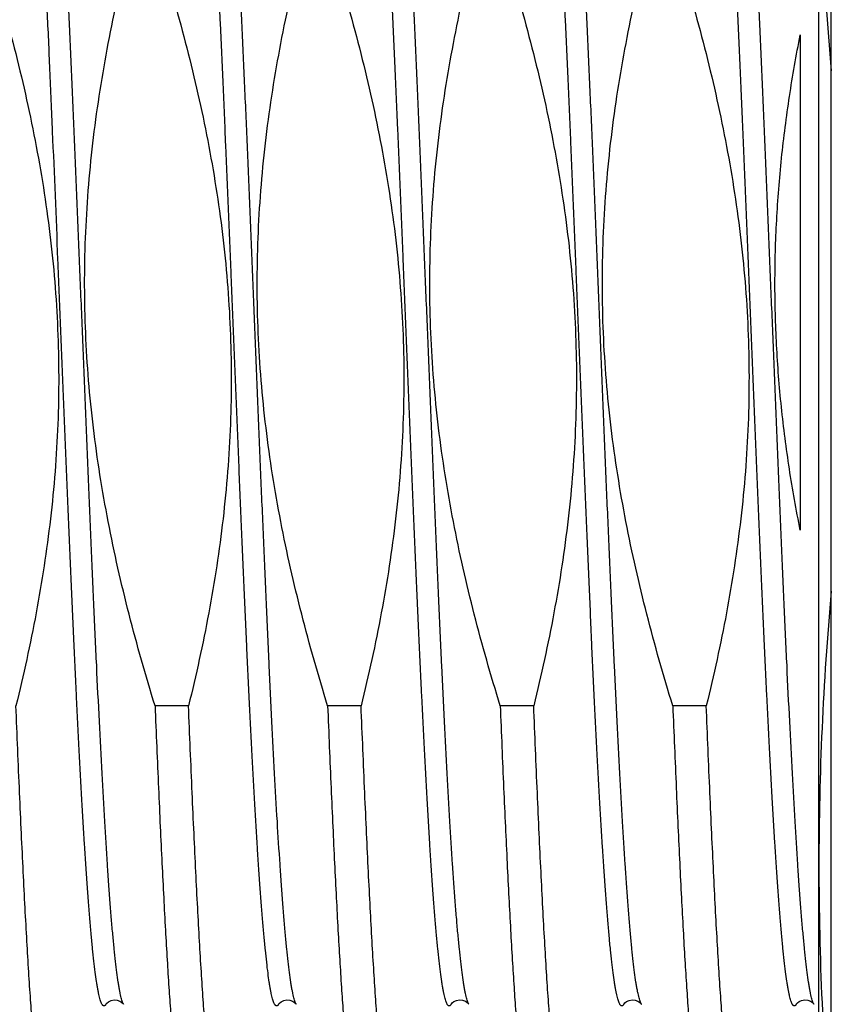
# Model space of a CAD drawing. Header units: inches. Extents: x 0 to 22, y 0 to 17.
# Tile 78 of 98: x 17.394 to 17.524, y 9.613 to 9.771. Entities that reach past the tile are written whole.
import ezdxf

# ---------------------------------------------------------------- set-up
doc = ezdxf.new("R2010")
doc.units = ezdxf.units.IN
doc.header["$LTSCALE"] = 1.21
doc.header["$MEASUREMENT"] = 0
doc.layers.get('0').update_dxf_attribs({"linetype": 'CONTINUOUS'})

msp = doc.modelspace()

# ---------------------------------------------------------------- linework, layer by layer
at = {"color": 7, "linetype": 'CONTINUOUS'}
for p, q in [((17.5243185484, 6.530174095), (17.5243185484, 11.575174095)), ((17.5223185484, 9.548864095), (17.5223185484, 9.892864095)), ((17.5193185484, 9.7685148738), (17.5193185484, 9.6888095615)), ((17.4208621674, 9.6605752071), (17.4154723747, 9.6605752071)), ((17.4486391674, 9.6605752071), (17.4432493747, 9.6605752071)), ((17.4764161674, 9.6605752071), (17.4710263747, 9.6605752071)), ((17.5041931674, 9.6605752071), (17.4988033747, 9.6605752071))]:
    msp.add_line(p, q, dxfattribs=at)
for points in [[(17.4075773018, 9.6125211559), (17.4076144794, 9.6125780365), (17.4077387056, 9.6127250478), (17.4079963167, 9.6129390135), (17.4084033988, 9.6131457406), (17.4088927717, 9.6132486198), (17.4093820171, 9.6132077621), (17.4098332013, 9.6130391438), (17.4101554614, 9.6128204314), (17.4103345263, 9.6126392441), (17.4104093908, 9.6125367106), (17.4104191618, 9.6125205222)], [(17.4353543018, 9.6125211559), (17.4353914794, 9.6125780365), (17.4355157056, 9.6127250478), (17.4357733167, 9.6129390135), (17.4361803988, 9.6131457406), (17.4366697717, 9.6132486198), (17.437159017, 9.6132077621), (17.4376102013, 9.6130391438), (17.4379324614, 9.6128204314), (17.4381115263, 9.6126392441), (17.4381863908, 9.6125367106), (17.4381961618, 9.6125205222)], [(17.4631311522, 9.6125208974), (17.4631791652, 9.6125927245), (17.463309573, 9.6127420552), (17.4635710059, 9.6129528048), (17.4639871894, 9.6131562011), (17.4644864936, 9.6132506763), (17.4649799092, 9.6131970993), (17.4654181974, 9.6130223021), (17.4657232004, 9.6128085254), (17.465892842, 9.6126339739), (17.4659643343, 9.6125351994), (17.4659731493, 9.6125205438)], [(17.4909081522, 9.6125208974), (17.4909561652, 9.6125927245), (17.491086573, 9.6127420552), (17.4913480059, 9.6129528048), (17.4917641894, 9.6131562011), (17.4922634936, 9.6132506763), (17.4927569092, 9.6131970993), (17.4931951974, 9.6130223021), (17.4935002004, 9.6128085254), (17.493669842, 9.6126339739), (17.4937413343, 9.6125351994), (17.4937501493, 9.6125205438)], [(17.5186851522, 9.6125208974), (17.5187331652, 9.6125927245), (17.518863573, 9.6127420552), (17.5191250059, 9.6129528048), (17.5195411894, 9.6131562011), (17.5200404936, 9.6132506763), (17.5205339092, 9.6131970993), (17.5209721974, 9.6130223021), (17.5212772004, 9.6128085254), (17.521446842, 9.6126339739), (17.5215183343, 9.6125351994), (17.5215271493, 9.6125205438)]]:
    msp.add_lwpolyline(points, dxfattribs=at)
for centre, radius, start, end in [((18.0238308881, 9.8072948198), 0.501514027, 180.0492085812, 185.0986914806), ((18.0238290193, 9.6344334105), 0.5015121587, 174.9015226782, 179.9507958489), ((18.0238308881, 9.6352948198), 0.501514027, 180.0492085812, 185.0986914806)]:
    msp.add_arc(centre, radius, start, end, dxfattribs=at)
at = {"color": 9, "linetype": 'CONTINUOUS'}
for points, knots in [([(17.4075771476, 9.6125208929), (17.407560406, 9.6124919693), (17.4075272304, 9.6124389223), (17.40747381, 9.6123693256), (17.4074201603, 9.6123153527), (17.4073659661, 9.6122770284), (17.4073108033, 9.6122547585), (17.4072547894, 9.6122495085), (17.4071990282, 9.6122616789), (17.4071442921, 9.6122904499), (17.4070903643, 9.6123350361), (17.4070368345, 9.6123952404), (17.4069834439, 9.6124710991), (17.4069076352, 9.6126013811), (17.406815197, 9.612805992), (17.4067095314, 9.6131008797), (17.4066035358, 9.6134587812), (17.4064972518, 9.613879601), (17.4063907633, 9.6143632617), (17.4062841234, 9.6149095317), (17.4061773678, 9.615518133), (17.4060285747, 9.6164523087), (17.4058451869, 9.6177736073), (17.4056326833, 9.6195414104), (17.4054197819, 9.6215477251), (17.4052065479, 9.623787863), (17.4049930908, 9.626256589), (17.4047794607, 9.6289481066), (17.4045656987, 9.6318560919), (17.4043518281, 9.6349737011), (17.4040583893, 9.6395275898), (17.4036949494, 9.6456851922), (17.4032692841, 9.6535911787), (17.4028431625, 9.6621305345), (17.4024166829, 9.6712228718), (17.401989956, 9.6807825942), (17.4015630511, 9.690719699), (17.4011360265, 9.7009406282), (17.4007089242, 9.711349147), (17.4002817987, 9.7218472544), (17.3997160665, 9.7357386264), (17.399150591, 9.7494211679), (17.3985736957, 9.7627655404), (17.3981470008, 9.7722445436), (17.397720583, 9.7812397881), (17.3972945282, 9.7896665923), (17.396869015, 9.7974456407), (17.3964441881, 9.8045037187), (17.3960795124, 9.8099032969), (17.3957840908, 9.8138128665), (17.3955705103, 9.8164217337), (17.3953571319, 9.8188055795), (17.3951440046, 9.8209588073), (17.3949312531, 9.8228764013), (17.3947189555, 9.8245538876), (17.3945354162, 9.8257989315), (17.3943862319, 9.8266713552), (17.3942795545, 9.8272333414), (17.3941730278, 9.8277327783), (17.3940666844, 9.8281694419), (17.3939605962, 9.8285431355), (17.393883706, 9.8287692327), (17.3938443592, 9.8288711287)], [0, 0, 0, 0, 0.0004603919, 0.0008607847, 0.0012063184, 0.0015050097, 0.0017692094, 0.0020165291, 0.0022681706, 0.0025443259, 0.0028605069, 0.0032271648, 0.0036510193, 0.0041364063, 0.005301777, 0.0067373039, 0.0084495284, 0.010441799, 0.0127155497, 0.0152712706, 0.0181088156, 0.0212273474, 0.0283024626, 0.036484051, 0.0457554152, 0.056096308, 0.0674836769, 0.079891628, 0.0932915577, 0.1076525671, 0.1229412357, 0.1561568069, 0.1926279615, 0.2320131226, 0.2739428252, 0.3180234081, 0.3638408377, 0.4109646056, 0.4589517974, 0.5073513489, 0.5557082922, 0.6504807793, 0.6960055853, 0.7397146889, 0.7811975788, 0.8200648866, 0.8559520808, 0.8885230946, 0.9174738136, 0.9305060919, 0.9425353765, 0.95353405, 0.9634773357, 0.9723431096, 0.9801124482, 0.9867700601, 0.9896783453, 0.9923050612, 0.9946497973, 0.9967127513, 0.9984952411, 1, 1, 1, 1]), ([(17.4104189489, 9.6125208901), (17.4103779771, 9.61259168), (17.410298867, 9.6127578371), (17.4101921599, 9.6130444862), (17.4100850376, 9.6133955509), (17.4099776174, 9.6138109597), (17.4098699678, 9.6142906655), (17.409762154, 9.6148344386), (17.4096542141, 9.6154420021), (17.4095036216, 9.6163776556), (17.4093181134, 9.6177044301), (17.4091032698, 9.6194830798), (17.408888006, 9.6215058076), (17.4086723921, 9.6237677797), (17.4084565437, 9.6262635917), (17.4082405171, 9.6289872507), (17.4080243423, 9.6319322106), (17.4077267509, 9.6362798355), (17.407358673, 9.6422104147), (17.4069285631, 9.6498814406), (17.4064978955, 9.6582359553), (17.4060667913, 9.6671935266), (17.4056353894, 9.6766679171), (17.4052037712, 9.6865678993), (17.404772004, 9.6967981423), (17.4043401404, 9.7072601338), (17.403908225, 9.7178531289), (17.4034762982, 9.7284751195), (17.4030444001, 9.739023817), (17.4026125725, 9.7493976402), (17.4021808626, 9.7594966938), (17.4017493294, 9.7692237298), (17.401318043, 9.7784850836), (17.4008871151, 9.7871915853), (17.4004566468, 9.7952594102), (17.4000891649, 9.8015470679), (17.3997924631, 9.8061999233), (17.3995761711, 9.8093870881), (17.3993599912, 9.8123610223), (17.3991439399, 9.8151145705), (17.3989280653, 9.8176411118), (17.3987124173, 9.8199345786), (17.3984970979, 9.8219894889), (17.3982821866, 9.8238009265), (17.3980967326, 9.8251554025), (17.3979462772, 9.8261134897), (17.3978383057, 9.826738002), (17.3977304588, 9.8272988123), (17.3976227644, 9.8277956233), (17.3975152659, 9.8282281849), (17.397408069, 9.8285964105), (17.3973012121, 9.8289001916), (17.3972077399, 9.8291113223), (17.3971310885, 9.8292461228), (17.3970771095, 9.8293248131), (17.3970230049, 9.8293874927), (17.3969685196, 9.8294342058), (17.3969132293, 9.82946478), (17.396856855, 9.8294784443), (17.3968001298, 9.8294742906), (17.3967442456, 9.8294526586), (17.3966893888, 9.8294145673), (17.3966351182, 9.8293604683), (17.3965810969, 9.8292903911), (17.3965475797, 9.8292368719), (17.3965306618, 9.8292076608)], [0, 0, 0, 0, 0.0011248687, 0.0025237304, 0.0042042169, 0.0061702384, 0.0084235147, 0.0109646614, 0.0137936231, 0.0169096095, 0.0239976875, 0.0322161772, 0.0415479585, 0.0519722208, 0.0634652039, 0.0760001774, 0.0895475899, 0.1040754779, 0.1359319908, 0.1712659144, 0.2097390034, 0.2509823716, 0.294600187, 0.3401734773, 0.3872643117, 0.4354200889, 0.4841778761, 0.5330689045, 0.5816231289, 0.6293737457, 0.6758617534, 0.7206403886, 0.7632794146, 0.803369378, 0.840525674, 0.8743922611, 0.8899893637, 0.9046453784, 0.918325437, 0.9309970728, 0.9426305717, 0.9531987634, 0.962677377, 0.9710453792, 0.9782849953, 0.9814773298, 0.9843828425, 0.9870007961, 0.9893308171, 0.9913732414, 0.9931296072, 0.9946030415, 0.9957998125, 0.996298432, 0.9967338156, 0.9971101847, 0.9974341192, 0.9977159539, 0.9979712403, 0.9982205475, 0.9984858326, 0.9987855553, 0.9991327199, 0.9995357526, 1, 1, 1, 1]), ([(17.4381959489, 9.6125208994), (17.4381549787, 9.6125916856), (17.4380758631, 9.612757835), (17.4379691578, 9.6130444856), (17.4378620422, 9.6133955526), (17.4377546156, 9.6138109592), (17.4376469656, 9.6142906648), (17.4375391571, 9.6148344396), (17.4374312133, 9.615442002), (17.4372806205, 9.6163776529), (17.4370951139, 9.61770443), (17.4368802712, 9.6194830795), (17.4366650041, 9.6215058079), (17.4364493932, 9.6237677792), (17.4362335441, 9.6262635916), (17.4360175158, 9.6289872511), (17.4358013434, 9.63193221), (17.4355037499, 9.6362798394), (17.435135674, 9.6422104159), (17.4347055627, 9.6498814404), (17.4342748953, 9.6582359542), (17.4338437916, 9.6671935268), (17.4334123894, 9.6766679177), (17.432980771, 9.6865678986), (17.4325490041, 9.6967981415), (17.4321171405, 9.707260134), (17.4316852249, 9.7178531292), (17.4312532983, 9.7284751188), (17.4308214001, 9.7390238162), (17.4303895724, 9.7493976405), (17.4299578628, 9.7594966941), (17.4295263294, 9.7692237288), (17.4290950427, 9.7784850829), (17.4286641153, 9.7871915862), (17.4282336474, 9.7952594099), (17.4278661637, 9.8015470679), (17.4275694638, 9.8061999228), (17.4273531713, 9.8093870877), (17.42713699, 9.8123610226), (17.4269209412, 9.81511457), (17.4267050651, 9.8176411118), (17.4264894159, 9.8199345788), (17.4262741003, 9.8219894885), (17.4260591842, 9.8238009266), (17.4258737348, 9.825155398), (17.4257232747, 9.8261134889), (17.425615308, 9.8267380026), (17.4255074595, 9.8272988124), (17.4253997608, 9.827795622), (17.4252922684, 9.8282281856), (17.4251850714, 9.8285964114), (17.4250782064, 9.8289001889), (17.4249847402, 9.829111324), (17.4249080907, 9.8292461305), (17.4248541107, 9.8293248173), (17.4248000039, 9.8293874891), (17.4247455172, 9.8294341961), (17.4246902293, 9.8294647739), (17.4246338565, 9.8294784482), (17.4245771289, 9.8294743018), (17.4245212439, 9.8294526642), (17.4244663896, 9.8294145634), (17.4244121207, 9.8293604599), (17.424358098, 9.8292903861), (17.4243245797, 9.8292368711), (17.4243076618, 9.8292076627)], [0, 0, 0, 0, 0.001124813, 0.0025236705, 0.0042042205, 0.0061701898, 0.0084234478, 0.0109646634, 0.0137935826, 0.0169095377, 0.0239976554, 0.0322161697, 0.0415478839, 0.0519722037, 0.0634651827, 0.076000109, 0.0895475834, 0.1040754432, 0.1359319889, 0.1712658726, 0.2097389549, 0.2509823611, 0.2946001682, 0.34017344, 0.3872642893, 0.4354200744, 0.4841778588, 0.5330688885, 0.5816231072, 0.6293737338, 0.6758617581, 0.7206403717, 0.7632793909, 0.8033693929, 0.8405256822, 0.874392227, 0.8899893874, 0.9046453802, 0.9183254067, 0.9309971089, 0.9426305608, 0.9531987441, 0.9626774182, 0.9710453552, 0.9782849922, 0.9814773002, 0.98438288, 0.987000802, 0.9893307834, 0.9913732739, 0.9931296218, 0.9946030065, 0.9957998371, 0.996298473, 0.9967338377, 0.9971101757, 0.9974340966, 0.9977159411, 0.9979712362, 0.9982205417, 0.9984858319, 0.9987855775, 0.999132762, 0.9995357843, 1, 1, 1, 1]), ([(17.4631311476, 9.6125208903), (17.4631143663, 9.6124918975), (17.4630811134, 9.612438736), (17.4630275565, 9.6123690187), (17.4629737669, 9.6123150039), (17.4629194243, 9.6122767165), (17.4628641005, 9.6122545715), (17.4628079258, 9.6122495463), (17.462752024, 9.6122620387), (17.4626971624, 9.6122912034), (17.4626431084, 9.6123362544), (17.4625894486, 9.6123970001), (17.4625359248, 9.6124734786), (17.4624599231, 9.6126047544), (17.4623672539, 9.6128108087), (17.4622613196, 9.6131076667), (17.4621550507, 9.6134678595), (17.4620484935, 9.6138912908), (17.4619417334, 9.6143778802), (17.4618348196, 9.6149273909), (17.4617277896, 9.6155395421), (17.4615786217, 9.6164790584), (17.4613947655, 9.617807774), (17.4611817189, 9.6195853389), (17.4609682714, 9.621602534), (17.4607544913, 9.6238546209), (17.4605404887, 9.626336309), (17.4603263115, 9.6290417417), (17.4601120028, 9.631964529), (17.4598975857, 9.6350977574), (17.459603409, 9.6396738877), (17.4592390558, 9.6458607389), (17.4588123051, 9.6538031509), (17.4583850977, 9.6623801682), (17.457957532, 9.6715106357), (17.4575297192, 9.6811081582), (17.4571017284, 9.6910819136), (17.4566736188, 9.7013375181), (17.4562454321, 9.7117779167), (17.4558172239, 9.7223043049), (17.4552501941, 9.7362239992), (17.4546833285, 9.7499276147), (17.4541048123, 9.7632849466), (17.4536770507, 9.7727636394), (17.4532495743, 9.7817511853), (17.4528224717, 9.7901625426), (17.4523959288, 9.7979181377), (17.4519700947, 9.804944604), (17.4516044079, 9.8103126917), (17.4513080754, 9.8141929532), (17.4510939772, 9.8167768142), (17.4508800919, 9.8191336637), (17.4506664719, 9.8212579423), (17.4504532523, 9.8231446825), (17.4502405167, 9.8247894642), (17.4500564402, 9.826006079), (17.4499066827, 9.8268548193), (17.449799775, 9.8273984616), (17.4496930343, 9.827879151), (17.4495864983, 9.8282966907), (17.4494802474, 9.8286509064), (17.4494029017, 9.8288636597), (17.4493632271, 9.8289586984)], [0, 0, 0, 0, 0.0004612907, 0.0008623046, 0.001208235, 0.0015071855, 0.0017716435, 0.0020193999, 0.0022718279, 0.002549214, 0.0028670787, 0.0032358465, 0.0036622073, 0.0041504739, 0.0053227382, 0.0067666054, 0.0084885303, 0.0104918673, 0.0127780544, 0.0153475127, 0.0182000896, 0.02133497, 0.0284465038, 0.0366694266, 0.0459867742, 0.0563781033, 0.0678201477, 0.0802866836, 0.093748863, 0.1081754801, 0.123532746, 0.1568931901, 0.1935168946, 0.2330590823, 0.2751469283, 0.3193832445, 0.3653503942, 0.412614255, 0.4607283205, 0.5092380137, 0.5576849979, 0.6525647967, 0.6981013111, 0.741790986, 0.7832213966, 0.8220016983, 0.8577663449, 0.8901787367, 0.9189347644, 0.9318563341, 0.9437661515, 0.9546367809, 0.9644436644, 0.9731649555, 0.9807821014, 0.9872802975, 0.9901063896, 0.9926494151, 0.9949091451, 0.9968860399, 0.9985818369, 1, 1, 1, 1]), ([(17.4659729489, 9.6125208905), (17.4659319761, 9.612591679), (17.4658528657, 9.6127578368), (17.4657461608, 9.6130444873), (17.4656390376, 9.6133955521), (17.4655316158, 9.613810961), (17.465423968, 9.6142906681), (17.465316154, 9.614834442), (17.4652082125, 9.6154420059), (17.465057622, 9.6163776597), (17.4648721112, 9.6177044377), (17.4646572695, 9.6194830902), (17.4644420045, 9.6215058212), (17.4642263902, 9.623767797), (17.4640105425, 9.6262636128), (17.4637945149, 9.6289872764), (17.46357834, 9.6319322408), (17.4632807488, 9.6362798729), (17.4629126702, 9.6422104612), (17.4624825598, 9.6498814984), (17.462051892, 9.658236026), (17.4616207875, 9.6671936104), (17.461189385, 9.6766680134), (17.4607577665, 9.6865680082), (17.460325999, 9.6967982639), (17.4598941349, 9.7072602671), (17.4594622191, 9.7178532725), (17.459030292, 9.7284752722), (17.4585983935, 9.7390239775), (17.4581665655, 9.7493978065), (17.4577348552, 9.7594968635), (17.4573033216, 9.7692239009), (17.4568720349, 9.7784852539), (17.4564411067, 9.7871917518), (17.4560106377, 9.7952595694), (17.4556431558, 9.8015472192), (17.4553464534, 9.8062000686), (17.4551301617, 9.8093872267), (17.454913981, 9.8123611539), (17.4546979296, 9.8151146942), (17.4544820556, 9.8176412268), (17.4542664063, 9.8199346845), (17.4540510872, 9.8219895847), (17.4538361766, 9.8238010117), (17.4536507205, 9.8251554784), (17.4535002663, 9.8261135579), (17.453392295, 9.8267380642), (17.4532844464, 9.8272988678), (17.4531767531, 9.8277956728), (17.4530692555, 9.8282282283), (17.4529620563, 9.8285964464), (17.4528552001, 9.828900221), (17.4527617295, 9.8291113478), (17.4526850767, 9.8292461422), (17.4526310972, 9.829324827), (17.452576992, 9.8293875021), (17.452522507, 9.829434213), (17.4524672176, 9.829464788), (17.4524108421, 9.8294784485), (17.4523541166, 9.8294742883), (17.4522982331, 9.8294526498), (17.4522433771, 9.8294145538), (17.4521891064, 9.8293604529), (17.4521350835, 9.8292903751), (17.452101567, 9.8292368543), (17.4520846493, 9.8292076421)], [0, 0, 0, 0, 0.0011248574, 0.0025237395, 0.0042042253, 0.0061702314, 0.0084235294, 0.0109646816, 0.0137936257, 0.0169096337, 0.0239977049, 0.0322162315, 0.0415480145, 0.0519722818, 0.0634653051, 0.0760002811, 0.0895477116, 0.1040756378, 0.1359321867, 0.1712661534, 0.2097393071, 0.250982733, 0.2946005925, 0.340173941, 0.387264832, 0.4354206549, 0.4841784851, 0.5330695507, 0.5816238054, 0.6293744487, 0.6758624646, 0.720641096, 0.7632801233, 0.8033700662, 0.8405263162, 0.8743928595, 0.8899899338, 0.9046459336, 0.9183259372, 0.9309975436, 0.9426310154, 0.9531991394, 0.9626777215, 0.9710456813, 0.9782852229, 0.9814775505, 0.9843830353, 0.9870009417, 0.9893309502, 0.9913733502, 0.9931296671, 0.9946030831, 0.9957998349, 0.9962984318, 0.9967337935, 0.9971101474, 0.9974340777, 0.9977159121, 0.997971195, 0.9982205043, 0.9984857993, 0.9987855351, 0.9991327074, 0.9995357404, 1, 1, 1, 1]), ([(17.4937499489, 9.6125208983), (17.4937089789, 9.6125916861), (17.493629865, 9.6127578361), (17.4935231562, 9.6130444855), (17.4934160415, 9.6133955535), (17.4933086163, 9.6138109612), (17.4932009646, 9.614290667), (17.493093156, 9.6148344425), (17.4929852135, 9.6154420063), (17.4928346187, 9.6163776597), (17.4926491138, 9.6177044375), (17.4924342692, 9.6194830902), (17.4922190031, 9.6215058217), (17.4920033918, 9.6237677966), (17.4917875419, 9.6262636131), (17.4915715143, 9.6289872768), (17.4913553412, 9.6319322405), (17.4910577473, 9.6362798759), (17.4906896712, 9.6422104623), (17.4902595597, 9.6498814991), (17.4898288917, 9.6582360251), (17.4893977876, 9.6671936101), (17.4889663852, 9.6766680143), (17.4885347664, 9.6865680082), (17.488102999, 9.6967982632), (17.487671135, 9.7072602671), (17.4872392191, 9.7178532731), (17.486807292, 9.728475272), (17.4863753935, 9.7390239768), (17.4859435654, 9.7493978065), (17.4855118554, 9.7594968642), (17.4850803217, 9.7692239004), (17.4846490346, 9.7784852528), (17.4842181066, 9.7871917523), (17.4837876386, 9.7952595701), (17.4834201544, 9.8015472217), (17.4831234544, 9.8062000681), (17.4829071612, 9.8093872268), (17.4826909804, 9.812361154), (17.482474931, 9.8151146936), (17.4822590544, 9.817641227), (17.4820434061, 9.8199346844), (17.4818280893, 9.8219895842), (17.4816131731, 9.8238010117), (17.4814277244, 9.8251554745), (17.4812772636, 9.8261135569), (17.4811692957, 9.8267380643), (17.4810614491, 9.8272988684), (17.4809537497, 9.8277956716), (17.4808462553, 9.8282282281), (17.4807390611, 9.8285964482), (17.4806321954, 9.8289002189), (17.4805387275, 9.8291113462), (17.480462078, 9.8292461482), (17.4804080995, 9.8293248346), (17.4803539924, 9.829387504), (17.4802995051, 9.8294342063), (17.4802442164, 9.8294647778), (17.4801878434, 9.8294784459), (17.4801311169, 9.829474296), (17.4800752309, 9.8294526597), (17.4800203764, 9.8294145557), (17.4799661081, 9.8293604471), (17.4799120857, 9.8292903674), (17.4798785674, 9.8292368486), (17.4798616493, 9.8292076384)], [0, 0, 0, 0, 0.0011248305, 0.0025236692, 0.0042042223, 0.0061702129, 0.0084234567, 0.0109646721, 0.0137936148, 0.0169095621, 0.0239977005, 0.0322162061, 0.0415479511, 0.0519722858, 0.0634652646, 0.076000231, 0.0895477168, 0.1040755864, 0.1359321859, 0.1712661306, 0.2097392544, 0.2509827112, 0.2946005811, 0.3401739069, 0.3872648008, 0.4354206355, 0.4841784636, 0.5330695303, 0.5816237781, 0.6293744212, 0.6758624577, 0.7206410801, 0.7632800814, 0.8033700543, 0.8405263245, 0.8743928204, 0.8899899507, 0.9046458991, 0.9183259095, 0.9309975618, 0.9426309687, 0.9531991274, 0.9626777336, 0.9710456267, 0.9782852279, 0.9814774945, 0.9843830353, 0.9870009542, 0.9893308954, 0.9913733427, 0.9931296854, 0.994603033, 0.9957998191, 0.9962984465, 0.9967338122, 0.9971101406, 0.9974340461, 0.9977158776, 0.9979711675, 0.9982204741, 0.9984857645, 0.998785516, 0.9991327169, 0.9995357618, 1, 1, 1, 1]), ([(17.5186851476, 9.6125208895), (17.5186683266, 9.6124918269), (17.5186349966, 9.6124385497), (17.5185813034, 9.6123687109), (17.5185273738, 9.6123146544), (17.5184728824, 9.6122764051), (17.5184173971, 9.6122543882), (17.518361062, 9.6122495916), (17.5183050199, 9.6122624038), (17.5182500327, 9.6122919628), (17.5181958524, 9.6123374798), (17.5181420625, 9.6123987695), (17.5180884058, 9.6124758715), (17.5180122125, 9.6126081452), (17.5179193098, 9.6128156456), (17.5178131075, 9.6131144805), (17.5177065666, 9.613476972), (17.5175997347, 9.613903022), (17.5174927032, 9.6143925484), (17.5173855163, 9.6149453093), (17.5172782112, 9.61556102), (17.5171286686, 9.6165058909), (17.5169443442, 9.617842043), (17.5167307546, 9.6196293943), (17.5165167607, 9.6216574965), (17.5163024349, 9.6239215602), (17.5160878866, 9.626416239), (17.5158731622, 9.6291356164), (17.5156583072, 9.6320732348), (17.5154433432, 9.6352221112), (17.5151484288, 9.6398205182), (17.5147831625, 9.6460366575), (17.5143553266, 9.6540155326), (17.5139270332, 9.6626302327), (17.5134983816, 9.6717988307), (17.5130694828, 9.6814341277), (17.5126404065, 9.6914444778), (17.5122112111, 9.701734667), (17.5117819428, 9.7122068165), (17.5113526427, 9.7227613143), (17.5109233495, 9.7332977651), (17.5104941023, 9.7437159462), (17.5100649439, 9.753916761), (17.5096359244, 9.7638031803), (17.5092071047, 9.7732811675), (17.5087785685, 9.7822605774), (17.5083504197, 9.7906560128), (17.5079228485, 9.7983876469), (17.5074960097, 9.8053819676), (17.5071293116, 9.810718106), (17.5068320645, 9.8145686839), (17.5066174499, 9.8171272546), (17.5064030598, 9.8194568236), (17.5061889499, 9.82155187), (17.5059752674, 9.8234074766), (17.505762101, 9.8250192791), (17.5055774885, 9.8262072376), (17.5054271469, 9.8270321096), (17.5053200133, 9.8275572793), (17.5052130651, 9.8280190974), (17.5051063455, 9.8284173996), (17.5049999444, 9.8287520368), (17.5049221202, 9.8289513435), (17.5048820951, 9.8290394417)], [0, 0, 0, 0, 0.0004622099, 0.0008638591, 0.0012101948, 0.0015094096, 0.0017741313, 0.0020223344, 0.0022755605, 0.0025541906, 0.0028737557, 0.0032446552, 0.0036735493, 0.0041647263, 0.0053439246, 0.0067961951, 0.0085279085, 0.0105423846, 0.0128410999, 0.0154244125, 0.018292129, 0.0214434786, 0.0285917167, 0.0368562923, 0.0462199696, 0.0566621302, 0.0681592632, 0.0806848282, 0.0942097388, 0.1087024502, 0.1241288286, 0.1576352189, 0.1944125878, 0.2341129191, 0.27636, 0.3207530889, 0.3668709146, 0.4142757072, 0.462517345, 0.5111377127, 0.559675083, 0.607668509, 0.6546622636, 0.7002101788, 0.7438798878, 0.7852570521, 0.8239493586, 0.8595902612, 0.8918426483, 0.9204024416, 0.9332124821, 0.9450019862, 0.9557437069, 0.9654133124, 0.9739892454, 0.9814533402, 0.9877913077, 0.9905348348, 0.9929938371, 0.9951682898, 0.9970589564, 0.9986680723, 1, 1, 1, 1]), ([(17.5215269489, 9.612520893), (17.5214859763, 9.6125916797), (17.5214068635, 9.6127578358), (17.5213001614, 9.6130444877), (17.5211930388, 9.6133955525), (17.5210856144, 9.6138109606), (17.5209779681, 9.6142906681), (17.5208701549, 9.6148344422), (17.5207622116, 9.6154420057), (17.5206116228, 9.616377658), (17.5204261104, 9.6177044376), (17.5202112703, 9.61948309), (17.519996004, 9.6215058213), (17.5197803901, 9.6237677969), (17.5195645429, 9.6262636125), (17.5193485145, 9.6289872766), (17.5191323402, 9.6319322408), (17.5188347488, 9.6362798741), (17.5184666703, 9.6422104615), (17.5180365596, 9.6498814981), (17.5176058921, 9.6582360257), (17.5171747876, 9.6671936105), (17.5167433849, 9.6766680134), (17.5163117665, 9.6865680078), (17.5158799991, 9.6967982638), (17.5154481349, 9.7072602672), (17.5150162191, 9.7178532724), (17.514584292, 9.7284752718), (17.5141523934, 9.7390239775), (17.5137205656, 9.7493978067), (17.5132888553, 9.7594968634), (17.5128573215, 9.7692239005), (17.5124260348, 9.7784852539), (17.5119951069, 9.787191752), (17.5115646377, 9.795259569), (17.5111971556, 9.8015472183), (17.5109004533, 9.8062000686), (17.5106841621, 9.8093872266), (17.5104679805, 9.812361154), (17.5102519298, 9.8151146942), (17.5100360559, 9.8176412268), (17.5098204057, 9.8199346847), (17.5096050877, 9.8219895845), (17.5093901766, 9.8238010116), (17.5092047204, 9.8251554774), (17.5090542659, 9.8261135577), (17.5089462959, 9.8267380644), (17.508838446, 9.8272988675), (17.5087307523, 9.8277956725), (17.5086232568, 9.8282282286), (17.5085160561, 9.8285964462), (17.5084091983, 9.82890022), (17.5083157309, 9.8291113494), (17.508239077, 9.8292461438), (17.5081850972, 9.8293248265), (17.5081309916, 9.8293874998), (17.5080765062, 9.8294342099), (17.5080212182, 9.8294647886), (17.5079648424, 9.8294784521), (17.5079081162, 9.8294742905), (17.507852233, 9.8294526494), (17.5077973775, 9.8294145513), (17.5077431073, 9.8293604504), (17.5076890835, 9.8292903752), (17.5076555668, 9.8292368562), (17.5076386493, 9.8292076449)], [0, 0, 0, 0, 0.0011248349, 0.0025237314, 0.0042042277, 0.0061702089, 0.008423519, 0.010964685, 0.0137936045, 0.0169096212, 0.0239976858, 0.0322162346, 0.0415479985, 0.051972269, 0.0634653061, 0.0760002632, 0.0895477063, 0.1040756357, 0.1359321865, 0.1712661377, 0.2097393, 0.2509827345, 0.2946005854, 0.3401739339, 0.3872648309, 0.4354206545, 0.4841784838, 0.5330695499, 0.5816238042, 0.6293744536, 0.6758624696, 0.7206410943, 0.7632801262, 0.8033700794, 0.8405263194, 0.8743928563, 0.8899899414, 0.9046459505, 0.9183259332, 0.9309975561, 0.9426310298, 0.9531991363, 0.9626777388, 0.9710456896, 0.9782852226, 0.9814775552, 0.9843830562, 0.9870009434, 0.9893309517, 0.991373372, 0.9931296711, 0.9946030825, 0.9957998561, 0.9962984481, 0.9967338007, 0.9971101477, 0.9974340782, 0.9977159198, 0.997971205, 0.9982205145, 0.9984858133, 0.9987855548, 0.9991327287, 0.9995357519, 1, 1, 1, 1]), ([(17.4353541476, 9.6125208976), (17.4353375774, 9.6124922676), (17.4353047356, 9.6124397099), (17.4352519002, 9.6123706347), (17.4351988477, 9.6123168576), (17.4351452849, 9.6122783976), (17.4350908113, 9.6122556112), (17.435035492, 9.612249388), (17.4349803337, 9.6122601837), (17.4349261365, 9.6122872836), (17.4348727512, 9.6123299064), (17.4348197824, 9.6123878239), (17.4347669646, 9.6124610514), (17.4346919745, 9.612587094), (17.4346005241, 9.6127855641), (17.4344960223, 9.613072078), (17.4343911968, 9.6134202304), (17.4342860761, 9.6138299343), (17.4341807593, 9.6143011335), (17.4340752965, 9.6148336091), (17.4339697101, 9.6154270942), (17.4338225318, 9.6163385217), (17.4336411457, 9.6176282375), (17.4334309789, 9.619354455), (17.4332204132, 9.6213144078), (17.4330095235, 9.6235036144), (17.4327984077, 9.6259170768), (17.4325871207, 9.6285492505), (17.4323757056, 9.6313940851), (17.4321641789, 9.6344450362), (17.4318739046, 9.6389039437), (17.4315143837, 9.644936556), (17.4310933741, 9.6526867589), (17.4306719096, 9.6610648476), (17.4302500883, 9.6699936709), (17.42982802, 9.6793910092), (17.4294057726, 9.6891703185), (17.4289834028, 9.6992415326), (17.4285609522, 9.7095118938), (17.4281384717, 9.7198868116), (17.4275783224, 9.733653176), (17.4270188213, 9.7472411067), (17.4264488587, 9.7605249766), (17.4260267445, 9.7700008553), (17.4256048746, 9.7790241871), (17.4251833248, 9.7875118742), (17.4247622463, 9.7953857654), (17.4243417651, 9.8025733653), (17.423981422, 9.8081027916), (17.4236898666, 9.8121337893), (17.4234785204, 9.8148466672), (17.4232673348, 9.8173430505), (17.4230563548, 9.819617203), (17.4228456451, 9.8216639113), (17.4226353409, 9.8234785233), (17.4224255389, 9.8250569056), (17.422243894, 9.8262218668), (17.4220960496, 9.8270322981), (17.4219906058, 9.8275496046), (17.4218853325, 9.828005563), (17.4218101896, 9.8282877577), (17.4217720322, 9.8284182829)], [0, 0, 0, 0, 0.0004567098, 0.0008545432, 0.0011984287, 0.0014960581, 0.0017592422, 0.0020048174, 0.0022532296, 0.0025242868, 0.0028334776, 0.0031913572, 0.003604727, 0.0040779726, 0.0052143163, 0.0066148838, 0.0082863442, 0.0102320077, 0.0124535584, 0.0149515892, 0.0177258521, 0.0207757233, 0.02769776, 0.0357057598, 0.0447837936, 0.0549127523, 0.0660704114, 0.0782320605, 0.0913703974, 0.1054556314, 0.1204558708, 0.1530622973, 0.1888918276, 0.2276161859, 0.2688800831, 0.3123046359, 0.3574908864, 0.4040234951, 0.4514746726, 0.499408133, 0.5473831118, 0.6416967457, 0.6871682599, 0.7309550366, 0.7726547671, 0.8118844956, 0.8482842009, 0.8815203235, 0.9112890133, 0.9247870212, 0.9373192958, 0.9488575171, 0.9593760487, 0.9688516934, 0.9772640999, 0.984596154, 0.9908341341, 0.9935399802, 0.9959693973, 0.998122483, 1, 1, 1, 1]), ([(17.4909081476, 9.6125208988), (17.4908915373, 9.6124922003), (17.4908586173, 9.6124395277), (17.4908056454, 9.6123703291), (17.4907524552, 9.6123165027), (17.4906987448, 9.6122780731), (17.4906441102, 9.6122554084), (17.4905886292, 9.6122494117), (17.4905333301, 9.6122605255), (17.4904790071, 9.6122880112), (17.4904254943, 9.6123310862), (17.4903723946, 9.6123895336), (17.4903194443, 9.612463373), (17.4902442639, 9.6125904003), (17.4901525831, 9.6127902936), (17.4900478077, 9.6130787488), (17.4899427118, 9.6134291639), (17.4898373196, 9.6138414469), (17.4897317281, 9.6143155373), (17.4896259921, 9.6148512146), (17.4895201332, 9.6154482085), (17.489372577, 9.6163649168), (17.4891907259, 9.6176619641), (17.488980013, 9.6193978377), (17.4887689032, 9.6213685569), (17.488557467, 9.6235695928), (17.4883458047, 9.6259958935), (17.4881339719, 9.6286418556), (17.4879220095, 9.6315013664), (17.4877099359, 9.6345678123), (17.4874189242, 9.6390488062), (17.4870584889, 9.6451104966), (17.4866363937, 9.652896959), (17.4862138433, 9.661312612), (17.4857909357, 9.6702795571), (17.485367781, 9.6797147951), (17.4849444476, 9.6895309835), (17.4845209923, 9.6996372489), (17.4840974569, 9.7099400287), (17.483673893, 9.7203439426), (17.4831124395, 9.7341399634), (17.4825515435, 9.7477505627), (17.4819799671, 9.761049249), (17.4815567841, 9.7705264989), (17.4811338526, 9.7795439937), (17.4807112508, 9.7880182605), (17.4802891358, 9.7958708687), (17.4798676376, 9.8030291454), (17.479506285, 9.8085290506), (17.4792138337, 9.8125323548), (17.4790019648, 9.8152214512), (17.4787902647, 9.8176920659), (17.4785787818, 9.8199384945), (17.4783675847, 9.8219555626), (17.4781568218, 9.8237386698), (17.4779465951, 9.8252837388), (17.477764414, 9.8264197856), (17.4776159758, 9.8272061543), (17.4775103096, 9.8277048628), (17.4774048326, 9.8281418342), (17.4773293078, 9.8284111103), (17.4772909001, 9.8285350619)], [0, 0, 0, 0, 0.0004575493, 0.0008559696, 0.0012002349, 0.0014980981, 0.001761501, 0.0020074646, 0.0022566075, 0.0025288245, 0.0028396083, 0.0031995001, 0.0036152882, 0.004091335, 0.0052343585, 0.0066429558, 0.0083238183, 0.0102802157, 0.0125137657, 0.0150250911, 0.0178139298, 0.0208795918, 0.0278368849, 0.0358848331, 0.0450073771, 0.0551851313, 0.0663956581, 0.0786140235, 0.0918125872, 0.1059613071, 0.1210279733, 0.1537746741, 0.1897519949, 0.2286286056, 0.270045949, 0.3136217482, 0.3589535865, 0.4056226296, 0.4531976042, 0.50123882, 0.549302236, 0.6437226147, 0.6892069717, 0.7329764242, 0.7746267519, 0.8137734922, 0.8500555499, 0.8831387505, 0.9127191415, 0.9261098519, 0.9385261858, 0.9499399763, 0.9603257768, 0.9696606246, 0.9779244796, 0.9851006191, 0.9911758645, 0.9937980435, 0.9961424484, 0.9982093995, 1, 1, 1, 1])]:
    msp.add_open_spline(points, degree=3, knots=knots, dxfattribs=at)
at = {"color": 7, "linetype": 'CONTINUOUS'}
for points, knots in [([(17.3886352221, 9.7811529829), (17.3901422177, 9.7762829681), (17.3929427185, 9.7664750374), (17.3957702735, 9.7540394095), (17.3975390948, 9.7439963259), (17.3985986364, 9.7364210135), (17.3993727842, 9.7288110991), (17.3998476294, 9.7211765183), (17.4000147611, 9.7135289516), (17.3998721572, 9.7058809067), (17.3994243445, 9.6982447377), (17.3986818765, 9.6906317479), (17.3976601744, 9.6830512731), (17.3959510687, 9.6729981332), (17.3943098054, 9.6655236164), (17.3930851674, 9.6605752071)], [0, 0, 0, 0, 0.1249956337, 0.2499862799, 0.3124885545, 0.3749907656, 0.4374929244, 0.4999950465, 0.5624971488, 0.6249992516, 0.6875013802, 0.750003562, 0.8125058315, 0.8750081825, 1, 1, 1, 1]), ([(17.4154723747, 9.6605752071), (17.4139653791, 9.6654452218), (17.4111648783, 9.6752531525), (17.4083373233, 9.6876887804), (17.406568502, 9.697731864), (17.4055089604, 9.7053071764), (17.4047348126, 9.7129170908), (17.4042599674, 9.7205516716), (17.4040928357, 9.7281992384), (17.4042354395, 9.7358472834), (17.4046832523, 9.7434834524), (17.4054257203, 9.7510964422), (17.4064474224, 9.758676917), (17.4081565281, 9.7687300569), (17.4097977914, 9.7762045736), (17.4110224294, 9.7811529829)], [0, 0, 0, 0, 0.1249956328, 0.2499862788, 0.3124885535, 0.3749907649, 0.437492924, 0.4999950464, 0.5624971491, 0.6249992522, 0.6875013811, 0.7500035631, 0.8125058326, 0.8750081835, 1, 1, 1, 1]), ([(17.4164122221, 9.7811529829), (17.4179192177, 9.7762829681), (17.4207197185, 9.7664750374), (17.4235472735, 9.7540394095), (17.4253160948, 9.7439963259), (17.4263756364, 9.7364210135), (17.4271497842, 9.7288110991), (17.4276246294, 9.7211765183), (17.4277917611, 9.7135289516), (17.4276491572, 9.7058809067), (17.4272013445, 9.6982447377), (17.4264588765, 9.6906317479), (17.4254371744, 9.6830512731), (17.4237280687, 9.6729981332), (17.4220868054, 9.6655236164), (17.4208621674, 9.6605752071)], [0, 0, 0, 0, 0.1249956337, 0.2499862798, 0.3124885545, 0.3749907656, 0.4374929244, 0.4999950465, 0.5624971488, 0.6249992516, 0.6875013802, 0.750003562, 0.8125058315, 0.8750081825, 1, 1, 1, 1]), ([(17.4432493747, 9.6605752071), (17.4417423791, 9.6654452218), (17.4389418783, 9.6752531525), (17.4361143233, 9.6876887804), (17.434345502, 9.697731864), (17.4332859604, 9.7053071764), (17.4325118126, 9.7129170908), (17.4320369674, 9.7205516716), (17.4318698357, 9.7281992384), (17.4320124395, 9.7358472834), (17.4324602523, 9.7434834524), (17.4332027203, 9.7510964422), (17.4342244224, 9.7586769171), (17.4359335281, 9.7687300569), (17.4375747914, 9.7762045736), (17.4387994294, 9.7811529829)], [0, 0, 0, 0, 0.1249956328, 0.2499862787, 0.3124885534, 0.3749907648, 0.437492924, 0.4999950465, 0.5624971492, 0.6249992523, 0.6875013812, 0.7500035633, 0.8125058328, 0.8750081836, 1, 1, 1, 1]), ([(17.4441892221, 9.7811529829), (17.4456962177, 9.7762829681), (17.4484967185, 9.7664750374), (17.4513242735, 9.7540394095), (17.4530930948, 9.7439963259), (17.4541526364, 9.7364210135), (17.4549267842, 9.7288110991), (17.4554016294, 9.7211765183), (17.4555687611, 9.7135289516), (17.4554261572, 9.7058809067), (17.4549783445, 9.6982447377), (17.4542358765, 9.6906317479), (17.4532141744, 9.6830512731), (17.4515050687, 9.6729981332), (17.4498638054, 9.6655236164), (17.4486391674, 9.6605752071)], [0, 0, 0, 0, 0.1249956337, 0.2499862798, 0.3124885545, 0.3749907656, 0.4374929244, 0.4999950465, 0.5624971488, 0.6249992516, 0.6875013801, 0.750003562, 0.8125058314, 0.8750081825, 1, 1, 1, 1]), ([(17.4710263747, 9.6605752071), (17.4695193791, 9.6654452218), (17.4667188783, 9.6752531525), (17.4638913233, 9.6876887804), (17.462122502, 9.697731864), (17.4610629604, 9.7053071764), (17.4602888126, 9.7129170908), (17.4598139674, 9.7205516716), (17.4596468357, 9.7281992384), (17.4597894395, 9.7358472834), (17.4602372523, 9.7434834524), (17.4609797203, 9.7510964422), (17.4620014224, 9.7586769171), (17.4637105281, 9.7687300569), (17.4653517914, 9.7762045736), (17.4665764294, 9.7811529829)], [0, 0, 0, 0, 0.1249956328, 0.2499862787, 0.3124885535, 0.3749907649, 0.437492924, 0.4999950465, 0.5624971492, 0.6249992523, 0.6875013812, 0.7500035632, 0.8125058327, 0.8750081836, 1, 1, 1, 1]), ([(17.4719662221, 9.7811529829), (17.4734732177, 9.7762829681), (17.4762737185, 9.7664750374), (17.4791012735, 9.7540394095), (17.4808700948, 9.7439963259), (17.4819296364, 9.7364210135), (17.4827037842, 9.7288110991), (17.4831786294, 9.7211765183), (17.4833457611, 9.7135289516), (17.4832031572, 9.7058809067), (17.4827553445, 9.6982447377), (17.4820128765, 9.6906317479), (17.4809911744, 9.6830512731), (17.4792820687, 9.6729981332), (17.4776408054, 9.6655236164), (17.4764161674, 9.6605752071)], [0, 0, 0, 0, 0.1249956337, 0.2499862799, 0.3124885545, 0.3749907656, 0.4374929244, 0.4999950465, 0.5624971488, 0.6249992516, 0.6875013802, 0.750003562, 0.8125058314, 0.8750081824, 1, 1, 1, 1]), ([(17.4988033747, 9.6605752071), (17.4972963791, 9.6654452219), (17.4944958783, 9.6752531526), (17.4916683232, 9.6876887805), (17.4898995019, 9.6977318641), (17.4888399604, 9.7053071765), (17.4880658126, 9.7129170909), (17.4875909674, 9.7205516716), (17.4874238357, 9.7281992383), (17.4875664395, 9.7358472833), (17.4880142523, 9.7434834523), (17.4887567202, 9.7510964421), (17.4897784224, 9.7586769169), (17.4914875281, 9.7687300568), (17.4931287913, 9.7762045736), (17.4943534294, 9.7811529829)], [0, 0, 0, 0, 0.1249956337, 0.2499862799, 0.3124885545, 0.3749907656, 0.4374929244, 0.4999950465, 0.5624971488, 0.6249992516, 0.6875013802, 0.750003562, 0.8125058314, 0.8750081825, 1, 1, 1, 1]), ([(17.4997432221, 9.7811529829), (17.5012502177, 9.7762829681), (17.5040507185, 9.7664750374), (17.5068782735, 9.7540394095), (17.5086470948, 9.7439963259), (17.5097066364, 9.7364210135), (17.5104807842, 9.7288110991), (17.5109556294, 9.7211765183), (17.5111227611, 9.7135289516), (17.5109801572, 9.7058809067), (17.5105323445, 9.6982447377), (17.5097898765, 9.6906317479), (17.5087681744, 9.6830512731), (17.5070590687, 9.6729981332), (17.5054178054, 9.6655236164), (17.5041931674, 9.6605752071)], [0, 0, 0, 0, 0.1249956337, 0.2499862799, 0.3124885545, 0.3749907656, 0.4374929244, 0.4999950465, 0.5624971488, 0.6249992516, 0.6875013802, 0.750003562, 0.8125058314, 0.8750081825, 1, 1, 1, 1]), ([(17.5193185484, 9.6888095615), (17.5186647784, 9.6920884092), (17.5174961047, 9.6986748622), (17.5162074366, 9.7086256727), (17.5154217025, 9.7186293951), (17.5151634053, 9.7286607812), (17.5154384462, 9.7386916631), (17.516233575, 9.7486944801), (17.5175186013, 9.7586455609), (17.5186741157, 9.7652341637), (17.5193185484, 9.7685148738)], [0, 0, 0, 0, 0.1250013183, 0.2500011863, 0.3750004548, 0.4999993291, 0.6249983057, 0.749997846, 0.8749981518, 1, 1, 1, 1]), ([(17.3978044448, 9.595864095), (17.3977920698, 9.595864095), (17.3977665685, 9.5958671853), (17.3977290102, 9.5958808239), (17.3976917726, 9.5959032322), (17.3976393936, 9.595947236), (17.3975751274, 9.5960265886), (17.3975024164, 9.5961500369), (17.3974295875, 9.5963075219), (17.397356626, 9.5964991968), (17.3972835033, 9.5967252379), (17.3971799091, 9.5970938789), (17.3970533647, 9.5976417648), (17.3969079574, 9.59840306), (17.396762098, 9.5993003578), (17.3966158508, 9.6003327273), (17.3964693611, 9.6014991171), (17.3963226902, 9.6027982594), (17.3961758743, 9.6042287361), (17.3959721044, 9.6063933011), (17.3957205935, 9.6094146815), (17.3954283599, 9.6134095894), (17.3951356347, 9.617882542), (17.3948425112, 9.6228136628), (17.3945491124, 9.6281810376), (17.3942555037, 9.6339608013), (17.3939617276, 9.6401272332), (17.3935603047, 9.649041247), (17.3932740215, 9.6558974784), (17.3930851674, 9.6605752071)], [0, 0, 0, 0, 0.0005704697, 0.0011714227, 0.0018290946, 0.002563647, 0.0043150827, 0.0065008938, 0.0091571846, 0.0123033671, 0.0159505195, 0.0201053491, 0.0299522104, 0.0418599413, 0.0558298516, 0.0718550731, 0.089923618, 0.1100194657, 0.1321230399, 0.1562121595, 0.210243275, 0.2718825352, 0.340862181, 0.4168798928, 0.4996008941, 0.5886596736, 0.6836623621, 0.7841872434, 1, 1, 1, 1]), ([(17.4154723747, 9.6605752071), (17.4156508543, 9.6561544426), (17.4159213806, 9.6496645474), (17.4162993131, 9.6412113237), (17.4165763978, 9.6353271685), (17.4168533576, 9.6297812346), (17.4171301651, 9.6245954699), (17.4174067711, 9.6197903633), (17.4176831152, 9.6153849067), (17.4179590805, 9.6113964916), (17.4182345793, 9.6078408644), (17.4184717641, 9.6051555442), (17.41866394, 9.6032344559), (17.4188023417, 9.601966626), (17.4189406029, 9.6008163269), (17.4190786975, 9.5997846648), (17.4192165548, 9.5988726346), (17.4193540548, 9.5980810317), (17.4194911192, 9.5974105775), (17.4196104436, 9.5969290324), (17.4197081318, 9.5966059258), (17.4197770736, 9.596408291), (17.4198458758, 9.5962412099), (17.4198957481, 9.5961419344), (17.4199211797, 9.5960979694)], [0, 0, 0, 0, 0.2051315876, 0.3011584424, 0.3923170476, 0.4782469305, 0.5586105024, 0.6330918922, 0.7013992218, 0.7632657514, 0.8184514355, 0.8667445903, 0.8882488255, 0.9079644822, 0.9258745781, 0.9419639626, 0.9562212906, 0.9686379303, 0.9792109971, 0.987944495, 0.9916267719, 0.9948579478, 0.9976451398, 1, 1, 1, 1]), ([(17.4255814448, 9.5958640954), (17.4255690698, 9.5958640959), (17.4255435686, 9.5958671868), (17.4255060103, 9.5958808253), (17.4254687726, 9.5959032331), (17.4254163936, 9.5959472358), (17.4253521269, 9.5960265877), (17.4252794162, 9.5961500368), (17.4252065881, 9.5963075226), (17.425133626, 9.5964991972), (17.4250605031, 9.5967252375), (17.424956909, 9.5970938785), (17.4248303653, 9.5976417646), (17.4246849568, 9.5984030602), (17.4245390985, 9.5993003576), (17.4243928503, 9.6003327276), (17.4242463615, 9.6014991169), (17.4240996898, 9.6027982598), (17.4239528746, 9.6042287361), (17.4237491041, 9.6063933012), (17.4234975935, 9.6094146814), (17.4232053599, 9.6134095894), (17.4229126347, 9.6178825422), (17.4226195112, 9.6228136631), (17.4223261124, 9.6281810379), (17.4220325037, 9.6339608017), (17.4217387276, 9.6401272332), (17.4213373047, 9.6490412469), (17.4210510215, 9.6558974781), (17.4208621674, 9.6605752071)], [0, 0, 0, 0, 0.0005704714, 0.0011714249, 0.0018290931, 0.002563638, 0.0043150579, 0.0065008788, 0.0091571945, 0.012303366, 0.0159504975, 0.0201053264, 0.0299522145, 0.0418599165, 0.0558298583, 0.0718550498, 0.0899236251, 0.1100194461, 0.1321230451, 0.1562121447, 0.2102432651, 0.2718825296, 0.3408621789, 0.4168798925, 0.499600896, 0.5886596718, 0.6836623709, 0.7841872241, 1, 1, 1, 1]), ([(17.4432493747, 9.6605752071), (17.4434278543, 9.6561544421), (17.4436983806, 9.6496645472), (17.4440763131, 9.6412113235), (17.4443533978, 9.6353271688), (17.4446303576, 9.6297812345), (17.4449071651, 9.6245954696), (17.4451837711, 9.6197903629), (17.4454601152, 9.6153849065), (17.4457360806, 9.6113964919), (17.4460115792, 9.607840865), (17.4462487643, 9.6051555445), (17.4464409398, 9.603234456), (17.4465793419, 9.6019666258), (17.4467176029, 9.600816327), (17.4468556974, 9.5997846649), (17.4469935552, 9.5988726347), (17.4471310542, 9.598081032), (17.44726812, 9.5974105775), (17.447387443, 9.5969290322), (17.4474851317, 9.5966059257), (17.4475540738, 9.5964082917), (17.4476228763, 9.5962412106), (17.4476727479, 9.596141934), (17.4476981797, 9.5960979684)], [0, 0, 0, 0, 0.2051316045, 0.301158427, 0.3923170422, 0.4782469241, 0.5586104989, 0.6330918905, 0.701399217, 0.7632657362, 0.8184514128, 0.8667445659, 0.8882488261, 0.9079644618, 0.9258745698, 0.9419639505, 0.9562212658, 0.9686379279, 0.9792109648, 0.9879444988, 0.991626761, 0.9948579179, 0.9976451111, 1, 1, 1, 1]), ([(17.4533584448, 9.595864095), (17.4533460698, 9.595864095), (17.4533205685, 9.5958671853), (17.4532830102, 9.5958808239), (17.4532457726, 9.5959032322), (17.4531933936, 9.595947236), (17.4531291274, 9.5960265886), (17.4530564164, 9.5961500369), (17.4529835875, 9.5963075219), (17.452910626, 9.5964991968), (17.4528375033, 9.5967252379), (17.4527339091, 9.5970938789), (17.4526073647, 9.5976417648), (17.4524619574, 9.59840306), (17.452316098, 9.5993003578), (17.4521698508, 9.6003327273), (17.4520233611, 9.6014991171), (17.4518766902, 9.6027982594), (17.4517298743, 9.6042287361), (17.4515261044, 9.6063933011), (17.4512745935, 9.6094146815), (17.4509823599, 9.6134095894), (17.4506896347, 9.617882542), (17.4503965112, 9.6228136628), (17.4501031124, 9.6281810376), (17.4498095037, 9.6339608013), (17.4495157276, 9.6401272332), (17.4491143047, 9.649041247), (17.4488280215, 9.6558974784), (17.4486391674, 9.6605752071)], [0, 0, 0, 0, 0.0005704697, 0.0011714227, 0.0018290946, 0.002563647, 0.0043150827, 0.0065008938, 0.0091571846, 0.0123033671, 0.0159505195, 0.0201053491, 0.0299522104, 0.0418599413, 0.0558298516, 0.0718550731, 0.089923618, 0.1100194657, 0.1321230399, 0.1562121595, 0.210243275, 0.2718825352, 0.340862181, 0.4168798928, 0.4996008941, 0.5886596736, 0.6836623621, 0.7841872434, 1, 1, 1, 1]), ([(17.4710263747, 9.6605752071), (17.4712048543, 9.6561544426), (17.4714753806, 9.6496645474), (17.4718533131, 9.6412113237), (17.4721303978, 9.6353271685), (17.4724073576, 9.6297812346), (17.4726841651, 9.6245954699), (17.4729607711, 9.6197903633), (17.4732371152, 9.6153849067), (17.4735130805, 9.6113964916), (17.4737885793, 9.6078408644), (17.4740257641, 9.6051555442), (17.47421794, 9.6032344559), (17.4743563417, 9.601966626), (17.4744946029, 9.6008163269), (17.4746326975, 9.5997846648), (17.4747705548, 9.5988726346), (17.4749080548, 9.5980810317), (17.4750451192, 9.5974105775), (17.4751644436, 9.5969290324), (17.4752621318, 9.5966059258), (17.4753310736, 9.596408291), (17.4753998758, 9.5962412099), (17.4754497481, 9.5961419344), (17.4754751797, 9.5960979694)], [0, 0, 0, 0, 0.2051315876, 0.3011584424, 0.3923170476, 0.4782469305, 0.5586105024, 0.6330918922, 0.7013992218, 0.7632657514, 0.8184514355, 0.8667445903, 0.8882488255, 0.9079644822, 0.9258745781, 0.9419639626, 0.9562212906, 0.9686379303, 0.9792109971, 0.987944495, 0.9916267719, 0.9948579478, 0.9976451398, 1, 1, 1, 1]), ([(17.4811354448, 9.595864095), (17.4811230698, 9.595864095), (17.4810975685, 9.5958671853), (17.4810600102, 9.5958808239), (17.4810227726, 9.5959032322), (17.4809703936, 9.595947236), (17.4809061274, 9.5960265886), (17.4808334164, 9.5961500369), (17.4807605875, 9.5963075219), (17.480687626, 9.5964991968), (17.4806145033, 9.5967252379), (17.4805109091, 9.5970938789), (17.4803843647, 9.5976417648), (17.4802389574, 9.59840306), (17.480093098, 9.5993003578), (17.4799468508, 9.6003327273), (17.4798003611, 9.6014991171), (17.4796536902, 9.6027982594), (17.4795068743, 9.6042287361), (17.4793031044, 9.6063933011), (17.4790515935, 9.6094146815), (17.4787593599, 9.6134095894), (17.4784666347, 9.617882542), (17.4781735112, 9.6228136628), (17.4778801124, 9.6281810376), (17.4775865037, 9.6339608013), (17.4772927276, 9.6401272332), (17.4768913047, 9.649041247), (17.4766050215, 9.6558974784), (17.4764161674, 9.6605752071)], [0, 0, 0, 0, 0.0005704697, 0.0011714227, 0.0018290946, 0.002563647, 0.0043150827, 0.0065008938, 0.0091571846, 0.0123033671, 0.0159505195, 0.0201053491, 0.0299522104, 0.0418599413, 0.0558298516, 0.0718550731, 0.089923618, 0.1100194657, 0.1321230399, 0.1562121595, 0.210243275, 0.2718825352, 0.340862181, 0.4168798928, 0.4996008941, 0.5886596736, 0.6836623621, 0.7841872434, 1, 1, 1, 1]), ([(17.4988033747, 9.6605752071), (17.4989818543, 9.6561544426), (17.4992523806, 9.6496645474), (17.4996303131, 9.6412113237), (17.4999073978, 9.6353271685), (17.5001843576, 9.6297812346), (17.5004611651, 9.6245954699), (17.5007377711, 9.6197903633), (17.5010141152, 9.6153849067), (17.5012900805, 9.6113964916), (17.5015655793, 9.6078408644), (17.5018027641, 9.6051555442), (17.50199494, 9.6032344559), (17.5021333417, 9.601966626), (17.5022716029, 9.6008163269), (17.5024096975, 9.5997846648), (17.5025475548, 9.5988726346), (17.5026850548, 9.5980810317), (17.5028221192, 9.5974105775), (17.5029414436, 9.5969290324), (17.5030391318, 9.5966059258), (17.5031080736, 9.596408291), (17.5031768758, 9.5962412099), (17.5032267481, 9.5961419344), (17.5032521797, 9.5960979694)], [0, 0, 0, 0, 0.2051315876, 0.3011584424, 0.3923170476, 0.4782469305, 0.5586105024, 0.6330918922, 0.7013992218, 0.7632657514, 0.8184514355, 0.8667445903, 0.8882488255, 0.9079644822, 0.9258745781, 0.9419639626, 0.9562212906, 0.9686379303, 0.9792109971, 0.987944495, 0.9916267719, 0.9948579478, 0.9976451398, 1, 1, 1, 1]), ([(17.5089124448, 9.595864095), (17.5089000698, 9.595864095), (17.5088745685, 9.5958671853), (17.5088370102, 9.5958808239), (17.5087997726, 9.5959032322), (17.5087473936, 9.595947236), (17.5086831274, 9.5960265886), (17.5086104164, 9.5961500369), (17.5085375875, 9.5963075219), (17.508464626, 9.5964991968), (17.5083915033, 9.5967252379), (17.5082879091, 9.5970938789), (17.5081613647, 9.5976417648), (17.5080159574, 9.59840306), (17.507870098, 9.5993003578), (17.5077238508, 9.6003327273), (17.5075773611, 9.6014991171), (17.5074306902, 9.6027982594), (17.5072838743, 9.6042287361), (17.5070801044, 9.6063933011), (17.5068285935, 9.6094146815), (17.5065363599, 9.6134095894), (17.5062436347, 9.617882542), (17.5059505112, 9.6228136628), (17.5056571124, 9.6281810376), (17.5053635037, 9.6339608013), (17.5050697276, 9.6401272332), (17.5046683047, 9.649041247), (17.5043820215, 9.6558974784), (17.5041931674, 9.6605752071)], [0, 0, 0, 0, 0.0005704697, 0.0011714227, 0.0018290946, 0.002563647, 0.0043150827, 0.0065008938, 0.0091571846, 0.0123033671, 0.0159505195, 0.0201053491, 0.0299522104, 0.0418599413, 0.0558298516, 0.0718550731, 0.089923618, 0.1100194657, 0.1321230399, 0.1562121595, 0.210243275, 0.2718825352, 0.340862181, 0.4168798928, 0.4996008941, 0.5886596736, 0.6836623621, 0.7841872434, 1, 1, 1, 1])]:
    msp.add_open_spline(points, degree=3, knots=knots, dxfattribs=at)

doc.saveas('drawing.dxf')
